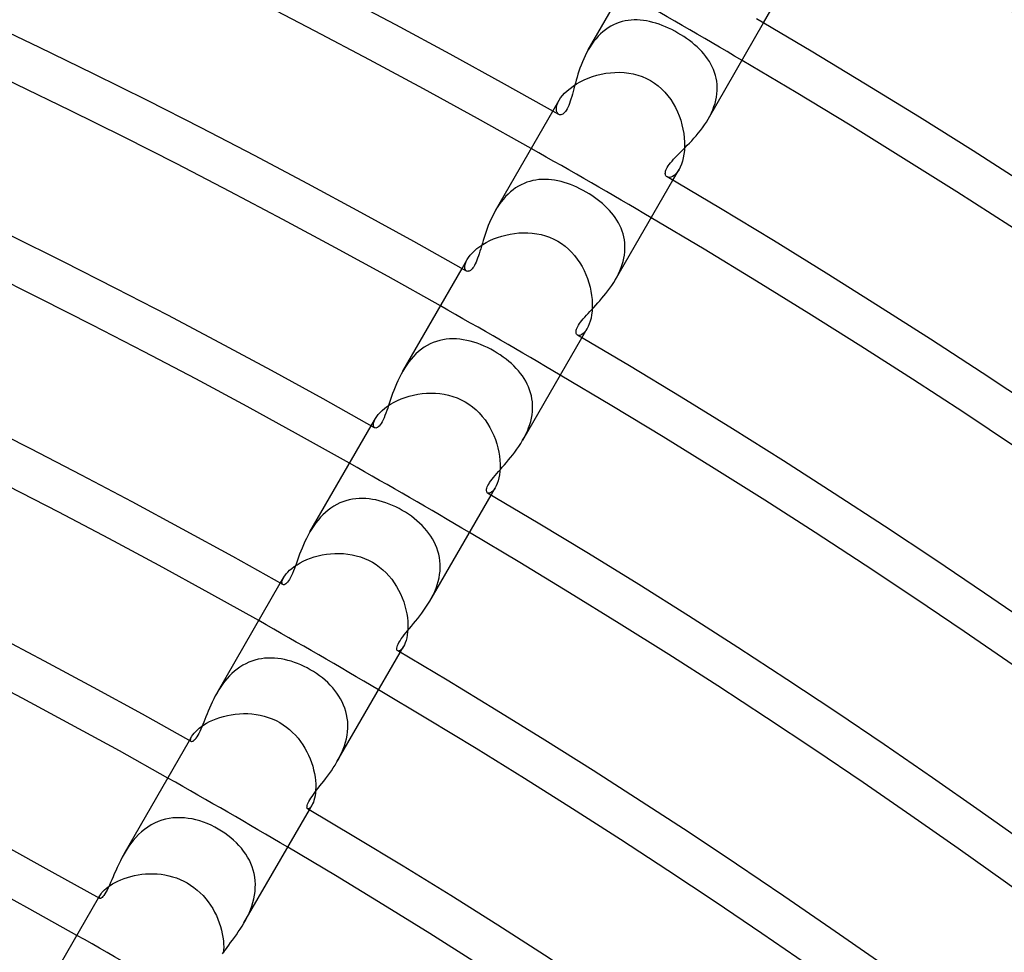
# Model space of a CAD drawing. Header units: millimetres. Extents: x -310 to 310, y -273 to 273.
# Tile 69 of 76: x 92 to 120, y 165 to 192. Entities that reach past the tile are written whole.
import ezdxf

# ---------------------------------------------------------------- set-up
doc = ezdxf.new("R2010")
doc.units = ezdxf.units.MM
doc.layers.add('HIDDEN', color=7, linetype='Continuous')
doc.layers.add('THICK', color=7, linetype='Continuous')

msp = doc.modelspace()

# ---------------------------------------------------------------- linework, layer by layer
at = {"layer": 'HIDDEN'}
for p, q in [((113.228, 192.116), (113.439, 192.481)), ((108.891, 192.06), (108.812, 192.019)), ((108.972, 192.096), (108.891, 192.06)), ((109.054, 192.127), (108.972, 192.096)), ((109.139, 192.153), (109.054, 192.127)), ((109.224, 192.172), (109.139, 192.153)), ((109.311, 192.187), (109.224, 192.172)), ((109.398, 192.197), (109.311, 192.187)), ((109.486, 192.201), (109.398, 192.197)), ((109.574, 192.201), (109.486, 192.201)), ((109.664, 192.196), (109.574, 192.201)), ((109.753, 192.186), (109.664, 192.196)), ((109.844, 192.173), (109.753, 192.186)), ((109.934, 192.154), (109.844, 192.173)), ((110.025, 192.132), (109.934, 192.154)), ((110.117, 192.106), (110.025, 192.132)), ((110.208, 192.076), (110.117, 192.106)), ((110.299, 192.043), (110.208, 192.076)), ((110.39, 192.006), (110.299, 192.043)), ((108.516, 191.799), (108.449, 191.732)), ((108.586, 191.862), (108.516, 191.799)), ((108.659, 191.92), (108.586, 191.862)), ((108.734, 191.972), (108.659, 191.92)), ((108.812, 192.019), (108.734, 191.972)), ((110.481, 191.965), (110.39, 192.006)), ((110.572, 191.922), (110.481, 191.965)), ((110.662, 191.875), (110.572, 191.922)), ((110.75, 191.825), (110.662, 191.875)), ((110.836, 191.774), (110.75, 191.825)), ((110.92, 191.721), (110.836, 191.774)), ((108.266, 191.506), (108.211, 191.423)), ((108.324, 191.585), (108.266, 191.506)), ((108.385, 191.66), (108.324, 191.585)), ((108.449, 191.732), (108.385, 191.66)), ((111.003, 191.665), (110.92, 191.721)), ((111.083, 191.607), (111.003, 191.665)), ((111.16, 191.547), (111.083, 191.607)), ((111.234, 191.485), (111.16, 191.547)), ((111.305, 191.422), (111.234, 191.485)), ((108.211, 191.423), (108.16, 191.338)), ((111.373, 191.356), (111.305, 191.422)), ((111.438, 191.289), (111.373, 191.356)), ((111.499, 191.22), (111.438, 191.289)), ((111.556, 191.149), (111.499, 191.22)), ((111.61, 191.077), (111.556, 191.149)), ((111.659, 191.002), (111.61, 191.077)), ((111.704, 190.926), (111.659, 191.002)), ((111.744, 190.848), (111.704, 190.926)), ((108.28, 190.566), (108.406, 190.604)), ((108.406, 190.604), (108.534, 190.636)), ((108.534, 190.636), (108.665, 190.661)), ((108.665, 190.661), (108.798, 190.678)), ((108.798, 190.678), (108.931, 190.688)), ((108.931, 190.688), (109.065, 190.69)), ((109.065, 190.69), (109.198, 190.683)), ((109.198, 190.683), (109.331, 190.668)), ((109.331, 190.668), (109.462, 190.644)), ((109.462, 190.644), (109.591, 190.61)), ((109.591, 190.61), (109.717, 190.567)), ((111.78, 190.767), (111.744, 190.848)), ((111.811, 190.685), (111.78, 190.767)), ((111.837, 190.601), (111.811, 190.685)), ((111.858, 190.516), (111.837, 190.601)), ((107.724, 190.293), (107.823, 190.357)), ((107.823, 190.357), (107.929, 190.417)), ((107.929, 190.417), (108.041, 190.472)), ((108.041, 190.472), (108.158, 190.522)), ((108.158, 190.522), (108.28, 190.566)), ((109.717, 190.567), (109.84, 190.514)), ((109.84, 190.514), (109.958, 190.452)), ((109.958, 190.452), (110.072, 190.38)), ((110.072, 190.38), (110.18, 190.299)), ((111.873, 190.429), (111.858, 190.516)), ((111.883, 190.341), (111.873, 190.429)), ((111.887, 190.251), (111.883, 190.341)), ((107.415, 190.018), (107.478, 190.088)), ((107.478, 190.088), (107.551, 190.158)), ((107.551, 190.158), (107.633, 190.226)), ((107.633, 190.226), (107.724, 190.293)), ((110.18, 190.299), (110.281, 190.21)), ((110.281, 190.21), (110.376, 190.114)), ((110.376, 190.114), (110.462, 190.011)), ((111.865, 189.975), (111.878, 190.068)), ((111.878, 190.068), (111.886, 190.16)), ((111.886, 190.16), (111.887, 190.251)), ((107.138, 189.569), (107.318, 189.881)), ((107.256, 189.738), (107.281, 189.807)), ((107.281, 189.807), (107.318, 189.881)), ((107.318, 189.881), (107.361, 189.948)), ((107.361, 189.948), (107.415, 190.018)), ((110.462, 190.011), (110.542, 189.903)), ((110.542, 189.903), (110.614, 189.79)), ((110.614, 189.79), (110.679, 189.672)), ((111.792, 189.698), (111.822, 189.79)), ((111.822, 189.79), (111.846, 189.882)), ((111.846, 189.882), (111.865, 189.975)), ((107.238, 189.617), (107.242, 189.674)), ((107.244, 189.568), (107.238, 189.617)), ((107.242, 189.674), (107.256, 189.738)), ((107.258, 189.528), (107.244, 189.568)), ((107.279, 189.496), (107.258, 189.528)), ((107.306, 189.474), (107.279, 189.496)), ((110.679, 189.672), (110.737, 189.551)), ((110.737, 189.551), (110.788, 189.428)), ((111.672, 189.426), (111.717, 189.515)), ((111.717, 189.515), (111.757, 189.606)), ((111.757, 189.606), (111.792, 189.698)), ((110.788, 189.428), (110.832, 189.302)), ((110.832, 189.302), (110.868, 189.175)), ((111.624, 189.338), (111.672, 189.426)), ((110.868, 189.175), (110.897, 189.047)), ((110.897, 189.047), (110.919, 188.919)), ((110.919, 188.919), (110.934, 188.793)), ((110.934, 188.793), (110.942, 188.669)), ((110.942, 188.669), (110.943, 188.549)), ((110.936, 188.432), (110.924, 188.32)), ((110.943, 188.549), (110.936, 188.432)), ((110.881, 188.119), (110.852, 188.031)), ((110.905, 188.216), (110.881, 188.119)), ((110.924, 188.32), (110.905, 188.216)), ((110.603, 187.569), (110.783, 187.881)), ((110.689, 187.754), (110.641, 187.711)), ((110.737, 187.811), (110.689, 187.754)), ((110.782, 187.88), (110.737, 187.811)), ((110.819, 187.951), (110.782, 187.88)), ((110.852, 188.031), (110.819, 187.951)), ((106.304, 187.479), (106.222, 187.441)), ((106.388, 187.512), (106.304, 187.479)), ((106.473, 187.539), (106.388, 187.512)), ((106.56, 187.561), (106.473, 187.539)), ((106.648, 187.577), (106.56, 187.561)), ((106.736, 187.588), (106.648, 187.577)), ((106.826, 187.594), (106.736, 187.588)), ((106.916, 187.595), (106.826, 187.594)), ((107.007, 187.591), (106.916, 187.595)), ((107.098, 187.583), (107.007, 187.591)), ((107.189, 187.57), (107.098, 187.583)), ((107.281, 187.553), (107.189, 187.57)), ((107.373, 187.532), (107.281, 187.553)), ((107.465, 187.506), (107.373, 187.532)), ((107.557, 187.477), (107.465, 187.506)), ((107.648, 187.444), (107.557, 187.477)), ((110.469, 187.655), (110.436, 187.667)), ((110.507, 187.652), (110.469, 187.655)), ((110.549, 187.66), (110.507, 187.652)), ((110.594, 187.679), (110.549, 187.66)), ((110.641, 187.711), (110.594, 187.679)), ((105.912, 187.234), (105.842, 187.169)), ((105.986, 187.293), (105.912, 187.234)), ((106.062, 187.348), (105.986, 187.293)), ((106.141, 187.397), (106.062, 187.348)), ((106.222, 187.441), (106.141, 187.397)), ((107.74, 187.408), (107.648, 187.444)), ((107.831, 187.368), (107.74, 187.408)), ((107.921, 187.325), (107.831, 187.368)), ((108.01, 187.279), (107.921, 187.325)), ((108.097, 187.23), (108.01, 187.279)), ((108.182, 187.18), (108.097, 187.23)), ((105.646, 186.949), (105.588, 186.868)), ((105.708, 187.026), (105.646, 186.949)), ((105.773, 187.1), (105.708, 187.026)), ((105.842, 187.169), (105.773, 187.1)), ((108.264, 187.127), (108.182, 187.18)), ((108.344, 187.072), (108.264, 187.127)), ((108.422, 187.015), (108.344, 187.072)), ((108.498, 186.956), (108.422, 187.015)), ((108.57, 186.895), (108.498, 186.956)), ((105.533, 186.785), (105.482, 186.7)), ((105.588, 186.868), (105.533, 186.785)), ((108.64, 186.833), (108.57, 186.895)), ((108.707, 186.768), (108.64, 186.833)), ((108.77, 186.701), (108.707, 186.768)), ((108.83, 186.633), (108.77, 186.701)), ((108.886, 186.563), (108.83, 186.633)), ((108.939, 186.491), (108.886, 186.563)), ((108.987, 186.417), (108.939, 186.491)), ((109.032, 186.342), (108.987, 186.417)), ((109.072, 186.264), (109.032, 186.342)), ((106.03, 186.035), (106.157, 186.048)), ((106.157, 186.048), (106.286, 186.054)), ((106.286, 186.054), (106.414, 186.052)), ((106.414, 186.052), (106.543, 186.043)), ((109.108, 186.185), (109.072, 186.264)), ((109.139, 186.104), (109.108, 186.185)), ((109.165, 186.022), (109.139, 186.104)), ((105.117, 185.716), (105.214, 185.772)), ((105.214, 185.772), (105.317, 185.825)), ((105.317, 185.825), (105.426, 185.873)), ((105.426, 185.873), (105.54, 185.917)), ((105.54, 185.917), (105.659, 185.956)), ((105.659, 185.956), (105.78, 185.988)), ((105.78, 185.988), (105.904, 186.015)), ((105.904, 186.015), (106.03, 186.035)), ((106.543, 186.043), (106.671, 186.026)), ((106.671, 186.026), (106.797, 186)), ((106.797, 186), (106.922, 185.966)), ((106.922, 185.966), (107.044, 185.923)), ((107.044, 185.923), (107.163, 185.871)), ((107.163, 185.871), (107.278, 185.81)), ((107.278, 185.81), (107.387, 185.742)), ((109.186, 185.938), (109.165, 186.022)), ((109.203, 185.853), (109.186, 185.938)), ((109.214, 185.766), (109.203, 185.853)), ((109.22, 185.677), (109.214, 185.766)), ((104.805, 185.467), (104.87, 185.531)), ((104.87, 185.531), (104.944, 185.594)), ((104.944, 185.594), (105.026, 185.656)), ((105.026, 185.656), (105.117, 185.716)), ((107.387, 185.742), (107.49, 185.665)), ((107.49, 185.665), (107.588, 185.582)), ((107.588, 185.582), (107.68, 185.492)), ((107.68, 185.492), (107.765, 185.395)), ((109.204, 185.408), (109.215, 185.498)), ((109.215, 185.498), (109.22, 185.588)), ((109.22, 185.588), (109.22, 185.677)), ((104.513, 185.022), (104.664, 185.283)), ((104.61, 185.163), (104.632, 185.221)), ((104.632, 185.221), (104.664, 185.283)), ((104.664, 185.283), (104.702, 185.342)), ((104.702, 185.342), (104.749, 185.404)), ((104.749, 185.404), (104.805, 185.467)), ((107.765, 185.395), (107.844, 185.294)), ((107.844, 185.294), (107.917, 185.187)), ((109.142, 185.137), (109.168, 185.227)), ((109.168, 185.227), (109.189, 185.318)), ((109.189, 185.318), (109.204, 185.408)), ((104.594, 185.064), (104.598, 185.111)), ((104.597, 185.024), (104.594, 185.064)), ((104.607, 184.991), (104.597, 185.024)), ((104.598, 185.111), (104.61, 185.163)), ((104.624, 184.965), (104.607, 184.991)), ((104.645, 184.948), (104.624, 184.965)), ((107.917, 185.187), (107.982, 185.076)), ((107.982, 185.076), (108.042, 184.962)), ((108.042, 184.962), (108.094, 184.846)), ((109.036, 184.87), (109.075, 184.957)), ((109.075, 184.957), (109.111, 185.046)), ((109.111, 185.046), (109.142, 185.137)), ((108.094, 184.846), (108.14, 184.727)), ((108.14, 184.727), (108.179, 184.606)), ((108.946, 184.7), (108.992, 184.784)), ((108.992, 184.784), (109.036, 184.87)), ((108.179, 184.606), (108.212, 184.485)), ((108.212, 184.485), (108.238, 184.363)), ((108.238, 184.363), (108.258, 184.242)), ((108.258, 184.242), (108.27, 184.123)), ((108.27, 184.123), (108.276, 184.007)), ((108.27, 183.786), (108.257, 183.683)), ((108.276, 183.894), (108.27, 183.786)), ((108.276, 184.007), (108.276, 183.894)), ((108.217, 183.499), (108.191, 183.418)), ((108.24, 183.587), (108.217, 183.499)), ((108.257, 183.683), (108.24, 183.587)), ((107.977, 183.022), (108.128, 183.283)), ((108.09, 183.224), (108.051, 183.177)), ((108.128, 183.283), (108.09, 183.224)), ((108.16, 183.346), (108.128, 183.283)), ((108.191, 183.418), (108.16, 183.346)), ((103.868, 182.94), (103.775, 182.914)), ((103.963, 182.961), (103.868, 182.94)), ((104.059, 182.976), (103.963, 182.961)), ((104.155, 182.984), (104.059, 182.976)), ((104.253, 182.987), (104.155, 182.984)), ((104.352, 182.985), (104.253, 182.987)), ((104.451, 182.976), (104.352, 182.985)), ((104.55, 182.963), (104.451, 182.976)), ((104.65, 182.944), (104.55, 182.963)), ((104.75, 182.921), (104.65, 182.944)), ((104.85, 182.893), (104.75, 182.921)), ((107.873, 183.089), (107.847, 183.099)), ((107.903, 183.088), (107.873, 183.089)), ((107.937, 183.096), (107.903, 183.088)), ((107.973, 183.113), (107.937, 183.096)), ((108.012, 183.14), (107.973, 183.113)), ((108.051, 183.177), (108.012, 183.14)), ((103.339, 182.686), (103.259, 182.623)), ((103.421, 182.744), (103.339, 182.686)), ((103.506, 182.795), (103.421, 182.744)), ((103.593, 182.841), (103.506, 182.795)), ((103.683, 182.88), (103.593, 182.841)), ((103.775, 182.914), (103.683, 182.88)), ((104.95, 182.86), (104.85, 182.893)), ((105.05, 182.823), (104.95, 182.86)), ((105.15, 182.781), (105.05, 182.823)), ((105.248, 182.735), (105.15, 182.781)), ((105.346, 182.686), (105.248, 182.735)), ((105.443, 182.632), (105.346, 182.686)), ((103.041, 182.402), (102.975, 182.32)), ((103.11, 182.48), (103.041, 182.402)), ((103.183, 182.554), (103.11, 182.48)), ((103.259, 182.623), (103.183, 182.554)), ((105.532, 182.579), (105.443, 182.632)), ((105.619, 182.523), (105.532, 182.579)), ((105.704, 182.463), (105.619, 182.523)), ((105.786, 182.401), (105.704, 182.463)), ((105.865, 182.337), (105.786, 182.401)), ((102.856, 182.147), (102.801, 182.057)), ((102.914, 182.235), (102.856, 182.147)), ((102.975, 182.32), (102.914, 182.235)), ((105.941, 182.271), (105.865, 182.337)), ((106.012, 182.204), (105.941, 182.271)), ((106.08, 182.134), (106.012, 182.204)), ((106.143, 182.063), (106.08, 182.134)), ((106.202, 181.991), (106.143, 182.063)), ((106.257, 181.917), (106.202, 181.991)), ((106.308, 181.841), (106.257, 181.917)), ((106.355, 181.763), (106.308, 181.841)), ((106.396, 181.683), (106.355, 181.763)), ((106.434, 181.602), (106.396, 181.683)), ((106.466, 181.518), (106.434, 181.602)), ((106.494, 181.433), (106.466, 181.518)), ((102.65, 181.206), (102.759, 181.253)), ((102.759, 181.253), (102.872, 181.295)), ((102.872, 181.295), (102.99, 181.332)), ((102.99, 181.332), (103.112, 181.362)), ((103.112, 181.362), (103.235, 181.387)), ((103.235, 181.387), (103.361, 181.405)), ((103.361, 181.405), (103.488, 181.417)), ((103.488, 181.417), (103.616, 181.421)), ((103.616, 181.421), (103.745, 181.418)), ((103.745, 181.418), (103.873, 181.407)), ((103.873, 181.407), (104, 181.388)), ((104, 181.388), (104.125, 181.361)), ((104.125, 181.361), (104.249, 181.326)), ((104.249, 181.326), (104.369, 181.282)), ((104.369, 181.282), (104.486, 181.23)), ((104.486, 181.23), (104.599, 181.171)), ((106.517, 181.345), (106.494, 181.433)), ((106.534, 181.256), (106.517, 181.345)), ((106.545, 181.165), (106.534, 181.256)), ((102.209, 180.922), (102.281, 180.983)), ((102.281, 180.983), (102.362, 181.043)), ((102.362, 181.043), (102.451, 181.1)), ((102.451, 181.1), (102.548, 181.155)), ((102.548, 181.155), (102.65, 181.206)), ((104.599, 181.171), (104.711, 181.1)), ((104.711, 181.1), (104.817, 181.022)), ((104.817, 181.022), (104.917, 180.937)), ((104.917, 180.937), (105.01, 180.846)), ((106.552, 181.074), (106.545, 181.165)), ((106.547, 180.888), (106.552, 180.982)), ((106.552, 180.982), (106.552, 181.074)), ((101.888, 180.475), (102.011, 180.688)), ((101.982, 180.631), (102.011, 180.688)), ((102.011, 180.688), (102.047, 180.744)), ((102.047, 180.744), (102.092, 180.802)), ((102.092, 180.802), (102.146, 180.862)), ((102.146, 180.862), (102.209, 180.922)), ((105.01, 180.846), (105.097, 180.748)), ((105.097, 180.748), (105.177, 180.646)), ((105.177, 180.646), (105.25, 180.538)), ((106.497, 180.604), (106.519, 180.699)), ((106.519, 180.699), (106.536, 180.794)), ((106.536, 180.794), (106.547, 180.888)), ((101.951, 180.492), (101.953, 180.532)), ((101.957, 180.46), (101.951, 180.492)), ((101.953, 180.532), (101.963, 180.579)), ((101.97, 180.435), (101.957, 180.46)), ((101.963, 180.579), (101.982, 180.631)), ((101.988, 180.419), (101.97, 180.435)), ((105.25, 180.538), (105.317, 180.427)), ((105.317, 180.427), (105.377, 180.313)), ((106.4, 180.325), (106.437, 180.417)), ((106.437, 180.417), (106.469, 180.51)), ((106.469, 180.51), (106.497, 180.604)), ((105.377, 180.313), (105.43, 180.196)), ((105.43, 180.196), (105.476, 180.077)), ((105.476, 180.077), (105.515, 179.957)), ((106.265, 180.057), (106.314, 180.145)), ((106.314, 180.145), (106.359, 180.234)), ((106.359, 180.234), (106.4, 180.325)), ((105.515, 179.957), (105.548, 179.837)), ((105.548, 179.837), (105.574, 179.717)), ((105.574, 179.717), (105.593, 179.598)), ((105.593, 179.598), (105.606, 179.481)), ((105.612, 179.26), (105.605, 179.156)), ((105.606, 179.481), (105.612, 179.369)), ((105.612, 179.369), (105.612, 179.26)), ((105.577, 178.968), (105.556, 178.885)), ((105.594, 179.058), (105.577, 178.968)), ((105.605, 179.156), (105.594, 179.058)), ((105.352, 178.475), (105.475, 178.688)), ((105.475, 178.688), (105.44, 178.634)), ((105.504, 178.745), (105.475, 178.688)), ((105.532, 178.811), (105.504, 178.745)), ((105.556, 178.885), (105.532, 178.811)), ((101.442, 178.369), (101.347, 178.356)), ((101.537, 178.376), (101.442, 178.369)), ((101.634, 178.377), (101.537, 178.376)), ((101.731, 178.374), (101.634, 178.377)), ((101.828, 178.365), (101.731, 178.374)), ((105.276, 178.526), (105.253, 178.534)), ((105.304, 178.527), (105.276, 178.526)), ((105.335, 178.538), (105.304, 178.527)), ((105.369, 178.559), (105.335, 178.538)), ((105.404, 178.591), (105.369, 178.559)), ((105.44, 178.634), (105.404, 178.591)), ((100.723, 178.1), (100.643, 178.04)), ((100.807, 178.155), (100.723, 178.1)), ((100.892, 178.203), (100.807, 178.155)), ((100.98, 178.246), (100.892, 178.203)), ((101.069, 178.282), (100.98, 178.246)), ((101.16, 178.312), (101.069, 178.282)), ((101.253, 178.337), (101.16, 178.312)), ((101.347, 178.356), (101.253, 178.337)), ((101.925, 178.351), (101.828, 178.365)), ((102.023, 178.333), (101.925, 178.351)), ((102.121, 178.31), (102.023, 178.333)), ((102.218, 178.282), (102.121, 178.31)), ((102.315, 178.25), (102.218, 178.282)), ((102.411, 178.214), (102.315, 178.25)), ((102.507, 178.174), (102.411, 178.214)), ((102.601, 178.13), (102.507, 178.174)), ((102.695, 178.083), (102.601, 178.13)), ((102.787, 178.032), (102.695, 178.083)), ((100.421, 177.832), (100.353, 177.753)), ((100.491, 177.906), (100.421, 177.832)), ((100.565, 177.975), (100.491, 177.906)), ((100.643, 178.04), (100.565, 177.975)), ((102.877, 177.977), (102.787, 178.032)), ((102.965, 177.92), (102.877, 177.977)), ((103.05, 177.86), (102.965, 177.92)), ((103.133, 177.797), (103.05, 177.86)), ((100.229, 177.586), (100.172, 177.5)), ((100.289, 177.671), (100.229, 177.586)), ((100.353, 177.753), (100.289, 177.671)), ((103.212, 177.732), (103.133, 177.797)), ((103.288, 177.664), (103.212, 177.732)), ((103.361, 177.593), (103.288, 177.664)), ((103.43, 177.52), (103.361, 177.593)), ((103.495, 177.445), (103.43, 177.52)), ((100.172, 177.5), (100.119, 177.411)), ((103.555, 177.367), (103.495, 177.445)), ((103.612, 177.287), (103.555, 177.367)), ((103.663, 177.205), (103.612, 177.287)), ((103.71, 177.121), (103.663, 177.205)), ((103.751, 177.034), (103.71, 177.121)), ((103.788, 176.946), (103.751, 177.034)), ((103.818, 176.855), (103.788, 176.946)), ((100.134, 176.65), (100.245, 176.687)), ((100.245, 176.687), (100.359, 176.718)), ((100.359, 176.718), (100.476, 176.745)), ((100.476, 176.745), (100.595, 176.766)), ((100.595, 176.766), (100.717, 176.78)), ((100.717, 176.78), (100.84, 176.788)), ((100.84, 176.788), (100.965, 176.79)), ((100.965, 176.79), (101.089, 176.784)), ((101.089, 176.784), (101.213, 176.771)), ((101.213, 176.771), (101.336, 176.751)), ((101.336, 176.751), (101.458, 176.723)), ((101.458, 176.723), (101.579, 176.688)), ((101.579, 176.688), (101.696, 176.644)), ((103.843, 176.762), (103.818, 176.855)), ((103.862, 176.669), (103.843, 176.762)), ((103.875, 176.573), (103.862, 176.669)), ((99.595, 176.355), (99.667, 176.41)), ((99.667, 176.41), (99.747, 176.463)), ((99.747, 176.463), (99.835, 176.514)), ((99.835, 176.514), (99.928, 176.563)), ((99.928, 176.563), (100.028, 176.608)), ((100.028, 176.608), (100.134, 176.65)), ((101.696, 176.644), (101.811, 176.593)), ((101.811, 176.593), (101.922, 176.534)), ((101.922, 176.534), (102.028, 176.467)), ((102.028, 176.467), (102.13, 176.394)), ((102.13, 176.394), (102.226, 176.314)), ((103.882, 176.476), (103.875, 176.573)), ((103.878, 176.278), (103.883, 176.378)), ((103.883, 176.378), (103.882, 176.476)), ((99.263, 175.929), (99.36, 176.096)), ((99.333, 176.043), (99.359, 176.096)), ((99.359, 176.096), (99.39, 176.143)), ((99.39, 176.143), (99.429, 176.194)), ((99.429, 176.194), (99.476, 176.247)), ((99.476, 176.247), (99.531, 176.3)), ((99.531, 176.3), (99.595, 176.355)), ((102.226, 176.314), (102.317, 176.228)), ((102.317, 176.228), (102.402, 176.137)), ((102.402, 176.137), (102.481, 176.04)), ((103.848, 176.079), (103.866, 176.178)), ((103.866, 176.178), (103.878, 176.278)), ((99.311, 175.958), (99.317, 175.997)), ((99.312, 175.926), (99.311, 175.958)), ((99.321, 175.902), (99.312, 175.926)), ((99.317, 175.997), (99.333, 176.043)), ((99.336, 175.887), (99.321, 175.902)), ((102.481, 176.04), (102.554, 175.939)), ((102.554, 175.939), (102.621, 175.835)), ((102.621, 175.835), (102.682, 175.726)), ((103.762, 175.784), (103.796, 175.882)), ((103.796, 175.882), (103.825, 175.981)), ((103.825, 175.981), (103.848, 176.079)), ((102.682, 175.726), (102.737, 175.616)), ((102.737, 175.616), (102.785, 175.503)), ((103.633, 175.501), (103.68, 175.593)), ((103.68, 175.593), (103.723, 175.688)), ((103.723, 175.688), (103.762, 175.784)), ((102.785, 175.503), (102.827, 175.389)), ((102.827, 175.389), (102.863, 175.274)), ((102.863, 175.274), (102.892, 175.159)), ((103.583, 175.411), (103.633, 175.501)), ((102.892, 175.159), (102.916, 175.045)), ((102.916, 175.045), (102.933, 174.933)), ((102.933, 174.933), (102.944, 174.823)), ((102.944, 174.823), (102.949, 174.717)), ((102.949, 174.717), (102.948, 174.616)), ((102.931, 174.43), (102.915, 174.347)), ((102.942, 174.52), (102.931, 174.43)), ((102.948, 174.616), (102.942, 174.52)), ((102.85, 174.146), (102.823, 174.096)), ((102.874, 174.205), (102.85, 174.146)), ((102.896, 174.272), (102.874, 174.205)), ((102.915, 174.347), (102.896, 174.272)), ((102.675, 173.966), (102.654, 173.971)), ((102.7, 173.97), (102.675, 173.966)), ((102.729, 173.984), (102.7, 173.97)), ((102.727, 173.929), (102.824, 174.096)), ((102.759, 174.01), (102.729, 173.984)), ((102.791, 174.047), (102.759, 174.01)), ((102.823, 174.096), (102.791, 174.047)), ((98.18, 173.556), (98.097, 173.504)), ((98.264, 173.602), (98.18, 173.556)), ((98.351, 173.642), (98.264, 173.602)), ((98.44, 173.676), (98.351, 173.642)), ((98.531, 173.705), (98.44, 173.676)), ((98.623, 173.729), (98.531, 173.705)), ((98.716, 173.746), (98.623, 173.729)), ((98.809, 173.758), (98.716, 173.746)), ((98.904, 173.765), (98.809, 173.758)), ((98.999, 173.766), (98.904, 173.765)), ((99.094, 173.762), (98.999, 173.766)), ((99.19, 173.754), (99.094, 173.762)), ((99.286, 173.74), (99.19, 173.754)), ((99.382, 173.722), (99.286, 173.74)), ((99.478, 173.699), (99.382, 173.722)), ((99.574, 173.672), (99.478, 173.699)), ((99.669, 173.641), (99.574, 173.672)), ((99.763, 173.606), (99.669, 173.641)), ((99.856, 173.567), (99.763, 173.606)), ((99.949, 173.524), (99.856, 173.567)), ((97.793, 173.248), (97.725, 173.174)), ((97.864, 173.319), (97.793, 173.248)), ((97.939, 173.386), (97.864, 173.319)), ((98.017, 173.448), (97.939, 173.386)), ((98.097, 173.504), (98.017, 173.448)), ((100.04, 173.478), (99.949, 173.524)), ((100.129, 173.429), (100.04, 173.478)), ((100.22, 173.374), (100.129, 173.429)), ((100.309, 173.316), (100.22, 173.374)), ((100.395, 173.255), (100.309, 173.316)), ((100.478, 173.191), (100.395, 173.255)), ((97.599, 173.016), (97.541, 172.932)), ((97.66, 173.096), (97.599, 173.016)), ((97.725, 173.174), (97.66, 173.096)), ((100.558, 173.124), (100.478, 173.191)), ((100.634, 173.054), (100.558, 173.124)), ((100.707, 172.982), (100.634, 173.054)), ((100.776, 172.907), (100.707, 172.982)), ((97.486, 172.848), (97.435, 172.762)), ((97.541, 172.932), (97.486, 172.848)), ((100.84, 172.83), (100.776, 172.907)), ((100.9, 172.75), (100.84, 172.83)), ((100.956, 172.668), (100.9, 172.75)), ((101.006, 172.584), (100.956, 172.668)), ((101.052, 172.497), (101.006, 172.584)), ((101.093, 172.408), (101.052, 172.497)), ((101.128, 172.317), (101.093, 172.408)), ((97.733, 172.107), (97.847, 172.129)), ((97.847, 172.129), (97.963, 172.146)), ((97.963, 172.146), (98.081, 172.156)), ((98.081, 172.156), (98.201, 172.161)), ((98.201, 172.161), (98.321, 172.16)), ((98.321, 172.16), (98.441, 172.152)), ((98.441, 172.152), (98.561, 172.137)), ((98.561, 172.137), (98.68, 172.115)), ((98.68, 172.115), (98.798, 172.086)), ((101.157, 172.225), (101.128, 172.317)), ((101.18, 172.13), (101.157, 172.225)), ((101.197, 172.033), (101.18, 172.13)), ((96.982, 171.785), (97.054, 171.834)), ((97.054, 171.834), (97.133, 171.881)), ((97.133, 171.881), (97.22, 171.928)), ((97.22, 171.928), (97.313, 171.971)), ((97.313, 171.971), (97.412, 172.011)), ((97.412, 172.011), (97.514, 172.047)), ((97.514, 172.047), (97.622, 172.079)), ((97.622, 172.079), (97.733, 172.107)), ((98.798, 172.086), (98.914, 172.05)), ((98.914, 172.05), (99.028, 172.007)), ((99.028, 172.007), (99.139, 171.957)), ((99.139, 171.957), (99.246, 171.899)), ((99.246, 171.899), (99.345, 171.838)), ((99.345, 171.838), (99.441, 171.77)), ((101.209, 171.935), (101.197, 172.033)), ((101.214, 171.835), (101.209, 171.935)), ((101.212, 171.735), (101.214, 171.835)), ((96.71, 171.507), (96.736, 171.548)), ((96.736, 171.548), (96.77, 171.591)), ((96.77, 171.591), (96.811, 171.638)), ((96.811, 171.638), (96.86, 171.686)), ((96.86, 171.686), (96.917, 171.735)), ((96.917, 171.735), (96.982, 171.785)), ((99.441, 171.77), (99.532, 171.697)), ((99.532, 171.697), (99.618, 171.618)), ((99.618, 171.618), (99.7, 171.535)), ((101.191, 171.534), (101.205, 171.635)), ((101.205, 171.635), (101.212, 171.735)), ((96.638, 171.382), (96.71, 171.507)), ((96.672, 171.404), (96.678, 171.434)), ((96.672, 171.381), (96.672, 171.404)), ((96.678, 171.364), (96.672, 171.381)), ((96.678, 171.434), (96.69, 171.468)), ((96.689, 171.353), (96.678, 171.364)), ((96.69, 171.468), (96.71, 171.507)), ((99.7, 171.535), (99.776, 171.447)), ((99.776, 171.447), (99.848, 171.355)), ((99.848, 171.355), (99.914, 171.26)), ((99.914, 171.26), (99.975, 171.161)), ((101.115, 171.233), (101.146, 171.333)), ((101.146, 171.333), (101.171, 171.433)), ((101.171, 171.433), (101.191, 171.534)), ((99.975, 171.161), (100.031, 171.06)), ((100.031, 171.06), (100.081, 170.957)), ((100.996, 170.945), (101.04, 171.039)), ((101.04, 171.039), (101.08, 171.135)), ((101.08, 171.135), (101.115, 171.233)), ((100.081, 170.957), (100.125, 170.852)), ((100.125, 170.852), (100.165, 170.746)), ((100.165, 170.746), (100.198, 170.641)), ((100.899, 170.762), (100.949, 170.853)), ((100.949, 170.853), (100.996, 170.945)), ((100.198, 170.641), (100.226, 170.535)), ((100.226, 170.535), (100.249, 170.43)), ((100.249, 170.43), (100.266, 170.327)), ((100.266, 170.327), (100.278, 170.226)), ((100.278, 170.226), (100.285, 170.129)), ((100.285, 170.129), (100.287, 170.036)), ((100.277, 169.864), (100.266, 169.787)), ((100.284, 169.948), (100.277, 169.864)), ((100.287, 170.036), (100.284, 169.948)), ((100.196, 169.549), (100.174, 169.507)), ((100.217, 169.598), (100.196, 169.549)), ((100.236, 169.654), (100.217, 169.598)), ((100.252, 169.717), (100.236, 169.654)), ((100.266, 169.787), (100.252, 169.717)), ((100.066, 169.408), (100.051, 169.412)), ((100.084, 169.411), (100.066, 169.408)), ((100.105, 169.423), (100.084, 169.411)), ((100.102, 169.382), (100.175, 169.507)), ((100.127, 169.442), (100.105, 169.423)), ((100.151, 169.47), (100.127, 169.442)), ((100.174, 169.507), (100.151, 169.47)), ((95.629, 168.994), (95.53, 168.942)), ((95.731, 169.039), (95.629, 168.994)), ((95.835, 169.077), (95.731, 169.039)), ((95.942, 169.107), (95.835, 169.077)), ((96.05, 169.129), (95.942, 169.107)), ((96.159, 169.144), (96.05, 169.129)), ((96.269, 169.152), (96.159, 169.144)), ((96.38, 169.153), (96.269, 169.152)), ((96.491, 169.146), (96.38, 169.153)), ((96.603, 169.134), (96.491, 169.146)), ((96.714, 169.115), (96.603, 169.134)), ((96.825, 169.089), (96.714, 169.115)), ((96.936, 169.058), (96.825, 169.089)), ((97.046, 169.022), (96.936, 169.058)), ((97.154, 168.98), (97.046, 169.022)), ((97.262, 168.932), (97.154, 168.98)), ((95.251, 168.742), (95.166, 168.663)), ((95.34, 168.815), (95.251, 168.742)), ((95.433, 168.882), (95.34, 168.815)), ((95.53, 168.942), (95.433, 168.882)), ((97.367, 168.88), (97.262, 168.932)), ((97.47, 168.824), (97.367, 168.88)), ((97.565, 168.766), (97.47, 168.824)), ((97.657, 168.705), (97.565, 168.766)), ((97.746, 168.641), (97.657, 168.705)), ((95.009, 168.491), (94.937, 168.398)), ((95.086, 168.579), (95.009, 168.491)), ((95.166, 168.663), (95.086, 168.579)), ((97.832, 168.573), (97.746, 168.641)), ((97.915, 168.502), (97.832, 168.573)), ((97.993, 168.428), (97.915, 168.502)), ((98.067, 168.351), (97.993, 168.428)), ((94.807, 168.207), (94.749, 168.109)), ((94.87, 168.304), (94.807, 168.207)), ((94.937, 168.398), (94.87, 168.304)), ((98.137, 168.271), (98.067, 168.351)), ((98.203, 168.188), (98.137, 168.271)), ((98.263, 168.103), (98.203, 168.188)), ((98.318, 168.015), (98.263, 168.103)), ((98.368, 167.924), (98.318, 168.015)), ((98.411, 167.831), (98.368, 167.924)), ((98.449, 167.736), (98.411, 167.831)), ((98.481, 167.638), (98.449, 167.736)), ((98.507, 167.538), (98.481, 167.638)), ((94.416, 167.24), (94.49, 167.282)), ((94.49, 167.282), (94.571, 167.323)), ((94.571, 167.323), (94.658, 167.361)), ((94.658, 167.361), (94.749, 167.397)), ((94.749, 167.397), (94.844, 167.429)), ((94.844, 167.429), (94.943, 167.458)), ((94.943, 167.458), (95.046, 167.482)), ((95.046, 167.482), (95.152, 167.503)), ((95.152, 167.503), (95.26, 167.518)), ((95.26, 167.518), (95.37, 167.529)), ((95.37, 167.529), (95.481, 167.534)), ((95.481, 167.534), (95.593, 167.534)), ((95.593, 167.534), (95.706, 167.529)), ((95.706, 167.529), (95.818, 167.518)), ((95.818, 167.518), (95.931, 167.5)), ((95.931, 167.5), (96.042, 167.477)), ((96.042, 167.477), (96.152, 167.447)), ((96.152, 167.447), (96.261, 167.411)), ((96.261, 167.411), (96.367, 167.369)), ((96.367, 167.369), (96.471, 167.321)), ((96.471, 167.321), (96.572, 167.267)), ((98.525, 167.436), (98.507, 167.538)), ((98.538, 167.333), (98.525, 167.436)), ((98.543, 167.228), (98.538, 167.333)), ((94.084, 166.955), (94.111, 166.991)), ((94.111, 166.991), (94.145, 167.029)), ((94.145, 167.029), (94.185, 167.069)), ((94.185, 167.069), (94.233, 167.111)), ((94.233, 167.111), (94.287, 167.155)), ((94.287, 167.155), (94.349, 167.198)), ((94.349, 167.198), (94.416, 167.24)), ((96.572, 167.267), (96.672, 167.205)), ((96.672, 167.205), (96.768, 167.137)), ((96.768, 167.137), (96.86, 167.063)), ((96.86, 167.063), (96.948, 166.984)), ((98.519, 166.911), (98.533, 167.018)), ((98.533, 167.018), (98.541, 167.123)), ((98.541, 167.123), (98.543, 167.228)), ((94.013, 166.835), (94.064, 166.923)), ((94.035, 166.835), (94.036, 166.852)), ((94.039, 166.824), (94.035, 166.835)), ((94.036, 166.852), (94.04, 166.872)), ((94.046, 166.816), (94.039, 166.824)), ((94.04, 166.872), (94.049, 166.896)), ((94.049, 166.896), (94.064, 166.923)), ((94.064, 166.923), (94.084, 166.955)), ((96.948, 166.984), (97.03, 166.901)), ((97.03, 166.901), (97.108, 166.812)), ((97.108, 166.812), (97.18, 166.72)), ((97.18, 166.72), (97.247, 166.624)), ((98.471, 166.7), (98.498, 166.805)), ((98.498, 166.805), (98.519, 166.911)), ((97.247, 166.624), (97.309, 166.526)), ((97.309, 166.526), (97.365, 166.425)), ((97.365, 166.425), (97.416, 166.322)), ((98.359, 166.395), (98.401, 166.495)), ((98.401, 166.495), (98.438, 166.597)), ((98.438, 166.597), (98.471, 166.7)), ((97.416, 166.322), (97.462, 166.217)), ((97.462, 166.217), (97.501, 166.112)), ((98.213, 166.109), (98.264, 166.202)), ((98.264, 166.202), (98.313, 166.297)), ((98.313, 166.297), (98.359, 166.395)), ((97.501, 166.112), (97.535, 166.007)), ((97.535, 166.007), (97.564, 165.902)), ((97.564, 165.902), (97.587, 165.799)), ((97.587, 165.799), (97.605, 165.697)), ((97.605, 165.697), (97.617, 165.598)), ((97.617, 165.598), (97.624, 165.504)), ((97.624, 165.329), (97.618, 165.249)), ((97.624, 165.504), (97.627, 165.414)), ((97.627, 165.414), (97.624, 165.329))]:
    msp.add_line(p, q, dxfattribs=at)
for radius, start, end in [(221.75, 59.48322, 60.51678), (216.5, 59.47073, 60.52932), (211.25, 59.45755, 60.54244), (206, 59.44374, 60.55625), (200.75, 59.42919, 60.57081), (195.5, 59.41383, 60.58616), (190.25, 59.39768, 60.60232)]:
    msp.add_arc((0, 0), radius, start, end, dxfattribs=at)
at = {"layer": 'THICK'}
for p, q in [((108.161, 191.34), (109.763, 194.116)), ((111.625, 189.34), (113.228, 192.116)), ((108.113, 191.253), (108.069, 191.166)), ((108.16, 191.338), (108.113, 191.253)), ((107.954, 190.9), (107.921, 190.81)), ((107.99, 190.989), (107.954, 190.9)), ((108.028, 191.078), (107.99, 190.989)), ((108.069, 191.166), (108.028, 191.078)), ((107.862, 190.634), (107.836, 190.547)), ((107.891, 190.722), (107.862, 190.634)), ((107.921, 190.81), (107.891, 190.722)), ((107.787, 190.377), (107.765, 190.295)), ((107.811, 190.461), (107.787, 190.377)), ((107.836, 190.547), (107.811, 190.461)), ((107.702, 190.061), (107.681, 189.987)), ((107.723, 190.137), (107.702, 190.061)), ((107.744, 190.215), (107.723, 190.137)), ((107.765, 190.295), (107.744, 190.215)), ((107.618, 189.788), (107.595, 189.73)), ((107.639, 189.851), (107.618, 189.788)), ((107.661, 189.917), (107.639, 189.851)), ((107.681, 189.987), (107.661, 189.917)), ((105.482, 186.7), (107.138, 189.569)), ((107.327, 189.465), (107.306, 189.474)), ((107.349, 189.462), (107.327, 189.465)), ((107.372, 189.463), (107.349, 189.462)), ((107.397, 189.47), (107.372, 189.463)), ((107.422, 189.482), (107.397, 189.47)), ((107.448, 189.5), (107.422, 189.482)), ((107.474, 189.524), (107.448, 189.5)), ((107.499, 189.553), (107.474, 189.524)), ((107.524, 189.589), (107.499, 189.553)), ((107.548, 189.63), (107.524, 189.589)), ((107.572, 189.677), (107.548, 189.63)), ((107.595, 189.73), (107.572, 189.677)), ((111.518, 189.17), (111.572, 189.253)), ((111.572, 189.253), (111.624, 189.338)), ((111.277, 188.857), (111.339, 188.932)), ((111.339, 188.932), (111.401, 189.009)), ((111.401, 189.009), (111.46, 189.088)), ((111.46, 189.088), (111.518, 189.17)), ((111.022, 188.581), (111.086, 188.646)), ((111.086, 188.646), (111.149, 188.714)), ((111.149, 188.714), (111.213, 188.784)), ((111.213, 188.784), (111.277, 188.857)), ((110.726, 188.282), (110.781, 188.338)), ((110.781, 188.338), (110.839, 188.396)), ((110.839, 188.396), (110.898, 188.455)), ((110.898, 188.455), (110.96, 188.517)), ((110.96, 188.517), (111.022, 188.581)), ((110.502, 188.03), (110.539, 188.077)), ((110.539, 188.077), (110.58, 188.126)), ((110.58, 188.126), (110.625, 188.176)), ((110.625, 188.176), (110.674, 188.228)), ((110.674, 188.228), (110.726, 188.282)), ((110.385, 187.767), (110.387, 187.797)), ((110.388, 187.74), (110.385, 187.767)), ((110.387, 187.797), (110.394, 187.83)), ((110.394, 187.83), (110.405, 187.865)), ((110.405, 187.865), (110.422, 187.903)), ((110.422, 187.903), (110.444, 187.943)), ((110.444, 187.943), (110.47, 187.985)), ((110.47, 187.985), (110.502, 188.03)), ((108.946, 184.7), (110.603, 187.569)), ((110.394, 187.716), (110.388, 187.74)), ((110.405, 187.696), (110.394, 187.716)), ((110.419, 187.68), (110.405, 187.696)), ((110.436, 187.667), (110.419, 187.68)), ((105.482, 186.7), (105.434, 186.614)), ((105.309, 186.35), (105.273, 186.261)), ((105.348, 186.438), (105.309, 186.35)), ((105.39, 186.526), (105.348, 186.438)), ((105.434, 186.614), (105.39, 186.526)), ((105.208, 186.086), (105.179, 186)), ((105.24, 186.173), (105.208, 186.086)), ((105.273, 186.261), (105.24, 186.173)), ((105.125, 185.831), (105.1, 185.749)), ((105.151, 185.914), (105.125, 185.831)), ((105.179, 186), (105.151, 185.914)), ((105.03, 185.52), (105.008, 185.449)), ((105.052, 185.593), (105.03, 185.52)), ((105.076, 185.67), (105.052, 185.593)), ((105.1, 185.749), (105.076, 185.67)), ((104.919, 185.206), (104.896, 185.157)), ((104.941, 185.261), (104.919, 185.206)), ((104.963, 185.319), (104.941, 185.261)), ((104.985, 185.382), (104.963, 185.319)), ((105.008, 185.449), (104.985, 185.382)), ((102.802, 182.058), (104.513, 185.022)), ((104.66, 184.941), (104.645, 184.948)), ((104.677, 184.938), (104.66, 184.941)), ((104.695, 184.939), (104.677, 184.938)), ((104.715, 184.944), (104.695, 184.939)), ((104.735, 184.952), (104.715, 184.944)), ((104.757, 184.966), (104.735, 184.952)), ((104.78, 184.984), (104.757, 184.966)), ((104.803, 185.008), (104.78, 184.984)), ((104.826, 185.037), (104.803, 185.008)), ((104.85, 185.072), (104.826, 185.037)), ((104.873, 185.112), (104.85, 185.072)), ((104.896, 185.157), (104.873, 185.112)), ((108.896, 184.616), (108.946, 184.7)), ((108.672, 184.302), (108.73, 184.377)), ((108.73, 184.377), (108.787, 184.455)), ((108.787, 184.455), (108.843, 184.534)), ((108.843, 184.534), (108.896, 184.616)), ((108.435, 184.025), (108.494, 184.091)), ((108.494, 184.091), (108.554, 184.159)), ((108.554, 184.159), (108.613, 184.23)), ((108.613, 184.23), (108.672, 184.302)), ((108.155, 183.724), (108.208, 183.78)), ((108.208, 183.78), (108.262, 183.838)), ((108.262, 183.838), (108.318, 183.898)), ((108.318, 183.898), (108.376, 183.961)), ((108.376, 183.961), (108.435, 184.025)), ((107.939, 183.472), (107.975, 183.518)), ((107.975, 183.518), (108.015, 183.567)), ((108.015, 183.567), (108.058, 183.617)), ((108.058, 183.617), (108.105, 183.67)), ((108.105, 183.67), (108.155, 183.724)), ((107.806, 183.183), (107.807, 183.21)), ((107.807, 183.21), (107.813, 183.239)), ((107.813, 183.239), (107.822, 183.272)), ((107.822, 183.272), (107.837, 183.308)), ((107.837, 183.308), (107.856, 183.345)), ((107.856, 183.345), (107.879, 183.385)), ((107.879, 183.385), (107.907, 183.428)), ((107.907, 183.428), (107.939, 183.472)), ((106.266, 180.058), (107.977, 183.022)), ((107.808, 183.16), (107.806, 183.183)), ((107.813, 183.14), (107.808, 183.16)), ((107.822, 183.123), (107.813, 183.14)), ((107.833, 183.109), (107.822, 183.123)), ((107.847, 183.099), (107.833, 183.109)), ((102.702, 181.871), (102.658, 181.777)), ((102.75, 181.964), (102.702, 181.871)), ((102.801, 182.057), (102.75, 181.964)), ((102.543, 181.498), (102.509, 181.407)), ((102.579, 181.59), (102.543, 181.498)), ((102.617, 181.684), (102.579, 181.59)), ((102.658, 181.777), (102.617, 181.684)), ((102.448, 181.231), (102.419, 181.147)), ((102.478, 181.318), (102.448, 181.231)), ((102.509, 181.407), (102.478, 181.318)), ((102.366, 180.988), (102.34, 180.913)), ((102.392, 181.066), (102.366, 180.988)), ((102.419, 181.147), (102.392, 181.066)), ((102.232, 180.644), (102.203, 180.588)), ((102.259, 180.705), (102.232, 180.644)), ((102.287, 180.77), (102.259, 180.705)), ((102.313, 180.84), (102.287, 180.77)), ((102.34, 180.913), (102.313, 180.84)), ((100.119, 177.412), (101.888, 180.475)), ((102.005, 180.413), (101.988, 180.419)), ((102.024, 180.412), (102.005, 180.413)), ((102.044, 180.416), (102.024, 180.412)), ((102.067, 180.426), (102.044, 180.416)), ((102.092, 180.443), (102.067, 180.426)), ((102.118, 180.467), (102.092, 180.443)), ((102.145, 180.499), (102.118, 180.467)), ((102.174, 180.539), (102.145, 180.499)), ((102.203, 180.588), (102.174, 180.539)), ((106.039, 179.718), (106.099, 179.799)), ((106.099, 179.799), (106.156, 179.882)), ((106.156, 179.882), (106.212, 179.968)), ((106.212, 179.968), (106.265, 180.057)), ((105.856, 179.488), (105.918, 179.562)), ((105.918, 179.562), (105.979, 179.639)), ((105.979, 179.639), (106.039, 179.718)), ((105.621, 179.217), (105.677, 179.282)), ((105.677, 179.282), (105.736, 179.348)), ((105.736, 179.348), (105.796, 179.417)), ((105.796, 179.417), (105.856, 179.488)), ((105.38, 178.932), (105.421, 178.984)), ((105.421, 178.984), (105.466, 179.039)), ((105.466, 179.039), (105.514, 179.096)), ((105.514, 179.096), (105.566, 179.156)), ((105.566, 179.156), (105.621, 179.217)), ((105.224, 178.644), (105.232, 178.675)), ((105.232, 178.675), (105.244, 178.709)), ((105.244, 178.709), (105.261, 178.748)), ((105.261, 178.748), (105.284, 178.79)), ((105.284, 178.79), (105.311, 178.834)), ((105.311, 178.834), (105.344, 178.882)), ((105.344, 178.882), (105.38, 178.932)), ((103.584, 175.412), (105.352, 178.475)), ((105.221, 178.617), (105.224, 178.644)), ((105.221, 178.593), (105.221, 178.617)), ((105.225, 178.573), (105.221, 178.593)), ((105.231, 178.557), (105.225, 178.573)), ((105.241, 178.543), (105.231, 178.557)), ((105.253, 178.534), (105.241, 178.543)), ((100.067, 177.318), (100.019, 177.224)), ((100.119, 177.411), (100.067, 177.318)), ((99.932, 177.037), (99.893, 176.944)), ((99.974, 177.13), (99.932, 177.037)), ((100.019, 177.224), (99.974, 177.13)), ((99.789, 176.677), (99.758, 176.592)), ((99.822, 176.764), (99.789, 176.677)), ((99.856, 176.853), (99.822, 176.764)), ((99.893, 176.944), (99.856, 176.853)), ((99.698, 176.43), (99.669, 176.354)), ((99.727, 176.51), (99.698, 176.43)), ((99.758, 176.592), (99.727, 176.51)), ((99.582, 176.148), (99.553, 176.09)), ((99.611, 176.212), (99.582, 176.148)), ((99.64, 176.281), (99.611, 176.212)), ((99.669, 176.354), (99.64, 176.281)), ((97.435, 172.763), (99.263, 175.929)), ((99.353, 175.882), (99.336, 175.887)), ((99.372, 175.883), (99.353, 175.882)), ((99.394, 175.891), (99.372, 175.883)), ((99.418, 175.907), (99.394, 175.891)), ((99.443, 175.929), (99.418, 175.907)), ((99.469, 175.958), (99.443, 175.929)), ((99.497, 175.995), (99.469, 175.958)), ((99.525, 176.039), (99.497, 175.995)), ((99.553, 176.09), (99.525, 176.039)), ((103.471, 175.232), (103.529, 175.32)), ((103.529, 175.32), (103.583, 175.411)), ((103.232, 174.905), (103.292, 174.982)), ((103.292, 174.982), (103.353, 175.063)), ((103.353, 175.063), (103.412, 175.146)), ((103.412, 175.146), (103.471, 175.232)), ((103, 174.623), (103.055, 174.689)), ((103.055, 174.689), (103.113, 174.759)), ((103.113, 174.759), (103.172, 174.83)), ((103.172, 174.83), (103.232, 174.905)), ((102.8, 174.374), (102.845, 174.433)), ((102.845, 174.433), (102.894, 174.495)), ((102.894, 174.495), (102.946, 174.558)), ((102.946, 174.558), (103, 174.623)), ((102.638, 174.085), (102.65, 174.123)), ((102.65, 174.123), (102.668, 174.165)), ((102.668, 174.165), (102.692, 174.212)), ((102.692, 174.212), (102.723, 174.263)), ((102.723, 174.263), (102.759, 174.317)), ((102.759, 174.317), (102.8, 174.374)), ((100.9, 170.763), (102.727, 173.929)), ((102.629, 174.024), (102.631, 174.052)), ((102.633, 174), (102.629, 174.024)), ((102.631, 174.052), (102.638, 174.085)), ((102.642, 173.983), (102.633, 174)), ((102.654, 173.971), (102.642, 173.983)), ((97.435, 172.762), (97.385, 172.673)), ((97.254, 172.406), (97.215, 172.319)), ((97.295, 172.494), (97.254, 172.406)), ((97.339, 172.584), (97.295, 172.494)), ((97.385, 172.673), (97.339, 172.584)), ((97.145, 172.15), (97.112, 172.069)), ((97.179, 172.233), (97.145, 172.15)), ((97.215, 172.319), (97.179, 172.233)), ((97.022, 171.843), (96.993, 171.773)), ((97.051, 171.915), (97.022, 171.843)), ((97.081, 171.99), (97.051, 171.915)), ((97.112, 172.069), (97.081, 171.99)), ((96.907, 171.587), (96.879, 171.534)), ((96.936, 171.645), (96.907, 171.587)), ((96.964, 171.707), (96.936, 171.645)), ((96.993, 171.773), (96.964, 171.707)), ((94.749, 168.11), (96.638, 171.382)), ((96.701, 171.349), (96.689, 171.353)), ((96.716, 171.351), (96.701, 171.349)), ((96.733, 171.357), (96.716, 171.351)), ((96.753, 171.37), (96.733, 171.357)), ((96.775, 171.389), (96.753, 171.37)), ((96.799, 171.414), (96.775, 171.389)), ((96.824, 171.447), (96.799, 171.414)), ((96.851, 171.487), (96.824, 171.447)), ((96.879, 171.534), (96.851, 171.487)), ((100.847, 170.675), (100.899, 170.762)), ((100.626, 170.353), (100.682, 170.429)), ((100.682, 170.429), (100.738, 170.508)), ((100.738, 170.508), (100.793, 170.59)), ((100.793, 170.59), (100.847, 170.675)), ((100.409, 170.072), (100.462, 170.139)), ((100.462, 170.139), (100.516, 170.207)), ((100.516, 170.207), (100.571, 170.279)), ((100.571, 170.279), (100.626, 170.353)), ((100.219, 169.825), (100.262, 169.883)), ((100.262, 169.883), (100.309, 169.944)), ((100.309, 169.944), (100.358, 170.007)), ((100.358, 170.007), (100.409, 170.072)), ((100.051, 169.542), (100.067, 169.579)), ((100.067, 169.579), (100.088, 169.621)), ((100.088, 169.621), (100.113, 169.666)), ((100.113, 169.666), (100.143, 169.715)), ((100.143, 169.715), (100.179, 169.768)), ((100.179, 169.768), (100.219, 169.825)), ((98.213, 166.11), (100.102, 169.382)), ((100.033, 169.454), (100.035, 169.479)), ((100.036, 169.435), (100.033, 169.454)), ((100.035, 169.479), (100.041, 169.508)), ((100.042, 169.421), (100.036, 169.435)), ((100.041, 169.508), (100.051, 169.542)), ((100.051, 169.412), (100.042, 169.421)), ((94.641, 167.91), (94.593, 167.812)), ((94.693, 168.01), (94.641, 167.91)), ((94.749, 168.109), (94.693, 168.01)), ((94.506, 167.621), (94.466, 167.53)), ((94.548, 167.715), (94.506, 167.621)), ((94.593, 167.812), (94.548, 167.715)), ((94.357, 167.278), (94.323, 167.201)), ((94.392, 167.358), (94.357, 167.278)), ((94.429, 167.443), (94.392, 167.358)), ((94.466, 167.53), (94.429, 167.443)), ((94.224, 167.002), (94.193, 166.949)), ((94.256, 167.062), (94.224, 167.002)), ((94.289, 167.129), (94.256, 167.062)), ((94.323, 167.201), (94.289, 167.129)), ((92.06, 163.452), (94.013, 166.835)), ((94.057, 166.814), (94.046, 166.816)), ((94.072, 166.818), (94.057, 166.814)), ((94.091, 166.828), (94.072, 166.818)), ((94.112, 166.846), (94.091, 166.828)), ((94.136, 166.872), (94.112, 166.846)), ((94.163, 166.906), (94.136, 166.872)), ((94.193, 166.949), (94.163, 166.906)), ((98.049, 165.85), (98.104, 165.933)), ((98.104, 165.933), (98.159, 166.02)), ((98.159, 166.02), (98.213, 166.109)), ((97.828, 165.542), (97.882, 165.615)), ((97.882, 165.615), (97.937, 165.691)), ((97.937, 165.691), (97.993, 165.769)), ((97.993, 165.769), (98.049, 165.85)), ((97.631, 165.276), (97.676, 165.339)), ((97.676, 165.339), (97.724, 165.404)), ((97.724, 165.404), (97.775, 165.472)), ((97.775, 165.472), (97.828, 165.542)), ((97.59, 165.217), (97.631, 165.276))]:
    msp.add_line(p, q, dxfattribs=at)
for radius, start, end in [(217.75, 60.47552, 119.52444), (216.5, 60.52932, 119.4707), (212.5, 60.4985, 119.50146), (211.25, 60.54244, 119.45757), (207.25, 60.52113, 119.47889), (206, 60.55625, 119.44371), (202, 60.54336, 119.4566), (233.5, 0.40348, 59.59649), (200.75, 60.57081, 119.42916), (232.25, 0.49343, 59.50659), (196.75, 60.56536, 119.43466), (228.25, 0.42811, 59.57185), (195.5, 60.58616, 119.41386), (227, 0.50483, 59.49519), (223, 0.45212, 59.5479), (191.5, 60.58714, 119.41288), (221.75, 0.51675, 59.48322), (190.25, 60.60232, 119.39764), (217.75, 0.47555, 59.52447), (216.5, 0.5293, 59.47073), (212.5, 0.49853, 59.5015), (211.25, 0.54248, 59.45755), (207.25, 0.52111, 59.47892), (206, 0.55628, 59.44374), (202, 0.54339, 59.45663), (200.75, 0.57084, 59.42919), (196.75, 0.56534, 59.43463), (195.5, 0.58614, 59.41383)]:
    msp.add_arc((0, 0), radius, start, end, dxfattribs=at)

doc.saveas('drawing.dxf')
